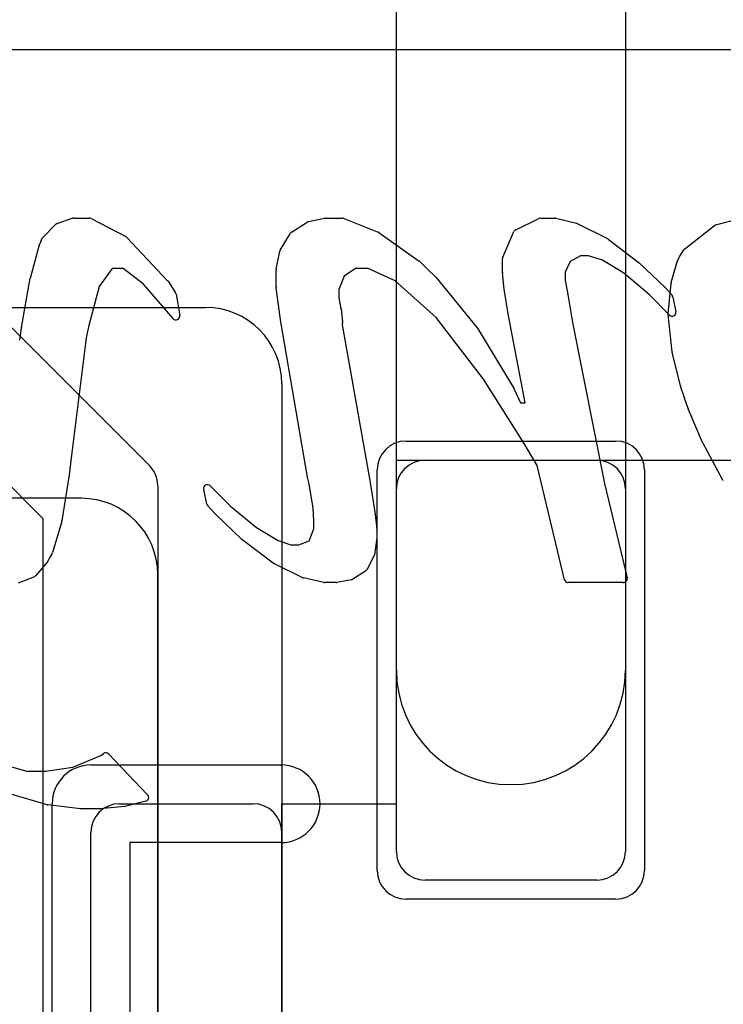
# Model space of a CAD drawing. Extents: x -3.2 to 23.2, y -0.5 to 25.
# Tile 17 of 22: x 12.5 to 14.4, y 17 to 19.6. Entities that reach past the tile are written whole.
import ezdxf

# ---------------------------------------------------------------- set-up
doc = ezdxf.new("R2010")
doc.units = 0
for name, color, linetype in [('L1', 3, 'CONTINUOUS'), ('L4', 3, 'CONTINUOUS'), ('MetalMask-A', 176, 'CONTINUOUS'), ('PartsArea-A', 111, 'CONTINUOUS'), ('PartsArea-B', 111, 'CONTINUOUS'), ('PartsSilk-A', 221, 'CONTINUOUS'), ('PartsSilk-B', 221, 'CONTINUOUS'), ('Resist-A', 2, 'CONTINUOUS'), ('Silk-A', 140, 'CONTINUOUS'), ('Silk-B', 140, 'CONTINUOUS')]:
    doc.layers.add(name, color=color, linetype=linetype)

msp = doc.modelspace()

# ---------------------------------------------------------------- linework, layer by layer
at = {"layer": 'L1'}
for p, q in [((13.525, 17.875), (13.525, 19.925)), ((14.125, 19.80074), (14.125, 17.875)), ((11.82497, 18.825), (13.025, 18.825)), ((13.225, 18.625), (13.225, 16.83284)), ((13.6, 18.425), (14.05, 18.425)), ((13.525, 17.4), (13.525, 18.35)), ((14.125, 18.35), (14.125, 17.4)), ((12.7, 18.325), (11.82497, 18.325)), ((12.9, 16.50784), (12.9, 18.125)), ((14.05, 17.325), (13.6, 17.325))]:
    msp.add_line(p, q, dxfattribs=at)
for centre, radius, start, end in [((13.025, 18.625), 0.2, 0, 90), ((13.6, 18.35), 0.075, 90, 180), ((14.05, 18.35), 0.075, 0, 90), ((12.7, 18.125), 0.2, 0, 90), ((13.825, 17.875), 0.3, 180, 0), ((13.6, 17.4), 0.075, 180, -90), ((14.05, 17.4), 0.075, -90, 0)]:
    msp.add_arc(centre, radius, start, end, dxfattribs=at)
at = {"layer": 'L4'}
for p, q in [((11.13624, 20.15304), (12.87804, 18.41124)), ((12.6, 18.27146), (10.99645, 19.875)), ((12.9, 18.35823), (12.9, 15.95)), ((12.6, 15.85605), (12.6, 18.27146))]:
    msp.add_line(p, q, dxfattribs=at)
msp.add_arc((12.82503, 18.35823), 0.07497, 0, 45, dxfattribs=at)
at = {"layer": 'MetalMask-A'}
for p, q in [((13.6, 18.425), (14.05, 18.425)), ((13.525, 17.4), (13.525, 18.35)), ((14.125, 18.35), (14.125, 17.4)), ((14.05, 17.325), (13.6, 17.325))]:
    msp.add_line(p, q, dxfattribs=at)
for centre, start, end in [((13.6, 18.35), 90, 180), ((14.05, 18.35), 0, 90), ((13.6, 17.4), 180, -90), ((14.05, 17.4), -90, 0)]:
    msp.add_arc(centre, 0.075, start, end, dxfattribs=at)
at = {"layer": 'PartsArea-A'}
for p, q in [((20, 19.5), (0, 19.5)), ((13.525, 17.525), (13.525, 18.425)), ((13.525, 18.425), (16.025, 18.425)), ((13.225, 15.725), (13.225, 17.525)), ((13.225, 17.525), (13.525, 17.525))]:
    msp.add_line(p, q, dxfattribs=at)
at = {"layer": 'PartsArea-B'}
msp.add_line((20, 19.5), (0, 19.5), dxfattribs=at)
at = {"layer": 'PartsSilk-A'}
for p, q in [((12.725, 17.6266), (13.2234, 17.6266)), ((12.6234, 15.725), (12.6234, 17.525)), ((12.8, 17.525), (13.15, 17.525)), ((12.725, 15.8), (12.725, 17.45)), ((13.225, 17.45), (13.225, 15.8)), ((13.2234, 17.4234), (12.8266, 17.4234)), ((12.8266, 17.4234), (12.8266, 15.725))]:
    msp.add_line(p, q, dxfattribs=at)
for centre, radius, start, end in [((12.725, 17.525), 0.1016, 90, 180), ((13.2234, 17.525), 0.1016, -90, 90), ((12.8, 17.45), 0.075, 90, 180), ((13.15, 17.45), 0.075, 0, 90)]:
    msp.add_arc(centre, radius, start, end, dxfattribs=at)
at = {"layer": 'PartsSilk-B'}
for p, q in [((14.36208, 19.04141), (14.46207, 19.06874)), ((12.59954, 19.00889), (12.63237, 19.0421)), ((12.63613, 19.04449), (12.67571, 19.05855)), ((12.67906, 19.05913), (12.72094, 19.05913)), ((12.72556, 19.058), (12.81655, 19.01054)), ((13.25048, 19.02247), (13.29158, 19.04876)), ((13.2949, 19.05012), (13.33634, 19.05891)), ((13.33841, 19.05913), (13.38176, 19.05913)), ((13.38542, 19.05844), (13.4771, 19.02242)), ((13.83761, 19.02873), (13.89822, 19.05813)), ((13.90258, 19.05913), (13.93999, 19.05913)), ((13.94237, 19.05884), (13.99679, 19.04553)), ((13.99889, 19.04476), (14.07773, 19.00528)), ((14.28047, 18.97832), (14.35854, 19.03963)), ((12.81922, 19.00852), (12.92574, 18.89514)), ((13.22092, 18.97519), (13.24729, 19.01919)), ((13.47921, 19.02128), (13.58512, 18.9464)), ((13.80362, 18.95699), (13.83281, 19.02374)), ((12.56633, 18.90212), (12.58923, 18.98635)), ((12.58957, 18.98737), (12.59335, 18.99705)), ((12.59362, 18.99768), (12.59761, 19.00613)), ((14.07932, 19.00428), (14.16222, 18.94088)), ((13.21023, 18.92495), (13.2197, 18.97202)), ((14.00719, 18.96033), (13.97978, 18.94556)), ((14.02852, 18.96033), (14.00719, 18.96033)), ((14.0648, 18.94905), (14.02852, 18.96033)), ((14.25974, 18.94316), (14.26652, 18.95808)), ((14.26731, 18.95949), (14.27832, 18.976)), ((13.58636, 18.94536), (13.60568, 18.92638)), ((13.80278, 18.91703), (13.80278, 18.95298)), ((13.97978, 18.94556), (13.96742, 18.9174)), ((14.12102, 18.91507), (14.0648, 18.94905)), ((14.16307, 18.94016), (14.22824, 18.87769)), ((14.24464, 18.89063), (14.25923, 18.94176)), ((12.78039, 18.9274), (12.74679, 18.87996)), ((12.80934, 18.9274), (12.78039, 18.9274)), ((12.86245, 18.88624), (12.80934, 18.9274)), ((13.21003, 18.87802), (13.21003, 18.92298)), ((13.38805, 18.90673), (13.37468, 18.87173)), ((13.41776, 18.9274), (13.38805, 18.90673)), ((13.45121, 18.9274), (13.41776, 18.9274)), ((13.52158, 18.89513), (13.45121, 18.9274)), ((13.60568, 18.92638), (13.62806, 18.90466)), ((13.80761, 18.87305), (13.80284, 18.91592)), ((13.96742, 18.9174), (13.96742, 18.8958)), ((14.18688, 18.85848), (14.12102, 18.91507)), ((12.54282, 18.77223), (12.56614, 18.90128)), ((12.74679, 18.87996), (12.7185, 18.77435)), ((12.93994, 18.79563), (12.86245, 18.88624)), ((12.92687, 18.89369), (12.94637, 18.86327)), ((13.62963, 18.79828), (13.52158, 18.89513)), ((13.62884, 18.90381), (13.73695, 18.77155)), ((13.96742, 18.8958), (13.97409, 18.85935)), ((14.237, 18.80827), (14.2443, 18.88879)), ((12.94781, 18.85957), (12.9574, 18.80383)), ((13.22024, 18.79976), (13.21012, 18.87672)), ((13.37468, 18.87173), (13.37468, 18.85051)), ((13.81872, 18.8029), (13.80767, 18.87259)), ((13.97411, 18.85923), (13.98492, 18.79595)), ((14.24008, 18.8047), (14.18688, 18.85848)), ((14.22875, 18.87717), (14.24702, 18.85691)), ((13.37468, 18.85051), (13.3799, 18.82193)), ((14.2494, 18.85215), (14.257, 18.81367)), ((13.37999, 18.82128), (13.38393, 18.78739)), ((13.82182, 18.78595), (13.81876, 18.80267)), ((14.24727, 18.70916), (14.23701, 18.80631)), ((13.22239, 18.78746), (13.2203, 18.79932)), ((13.29232, 18.3807), (13.22239, 18.78746)), ((13.38395, 18.78524), (13.3834, 18.77976)), ((13.3834, 18.77976), (13.45547, 18.37171)), ((13.75311, 18.63684), (13.62963, 18.79828)), ((13.86244, 18.57547), (13.82184, 18.78586)), ((13.98496, 18.79565), (13.98696, 18.7813)), ((13.98696, 18.7813), (14.0698, 18.36401)), ((12.5384, 18.73912), (12.54275, 18.77177)), ((12.7185, 18.77435), (12.71284, 18.74526)), ((13.73778, 18.77037), (13.83335, 18.61145)), ((12.71284, 18.74526), (12.67168, 18.41654)), ((14.26896, 18.61974), (14.2475, 18.70784)), ((13.86014, 18.46845), (13.75311, 18.63684)), ((13.83385, 18.61051), (13.85011, 18.57547)), ((14.27868, 18.59049), (14.26919, 18.61895)), ((13.85011, 18.57547), (13.86244, 18.57547)), ((14.28942, 18.56031), (14.27874, 18.59029)), ((14.32713, 18.47096), (14.28963, 18.55978)), ((13.89333, 18.41083), (13.86014, 18.46845)), ((14.38047, 18.37263), (14.32755, 18.47008)), ((12.67168, 18.41651), (12.66788, 18.38693)), ((13.96557, 18.1118), (13.89333, 18.41083)), ((12.66784, 18.38665), (12.64891, 18.2659)), ((13.29648, 18.36337), (13.29246, 18.38005)), ((13.30675, 18.2993), (13.29648, 18.36337)), ((13.45547, 18.37171), (13.45848, 18.35533)), ((14.0698, 18.36401), (14.12913, 18.11648)), ((13.02883, 18.31002), (13.02033, 18.34848)), ((13.03713, 18.35774), (13.09054, 18.30483)), ((13.45853, 18.35497), (13.46904, 18.28343)), ((13.05072, 18.2842), (13.03123, 18.30541)), ((13.09054, 18.30483), (13.1587, 18.24823)), ((13.30883, 18.26649), (13.30675, 18.2993)), ((12.64862, 18.2646), (12.62434, 18.18286)), ((13.11919, 18.21814), (13.05114, 18.28377)), ((13.30883, 18.24503), (13.30883, 18.26649)), ((13.46909, 18.28308), (13.47342, 18.24403)), ((13.1587, 18.24823), (13.21565, 18.21428)), ((13.29669, 18.21364), (13.30883, 18.24503)), ((13.47348, 18.24293), (13.47348, 18.21725)), ((13.20201, 18.15496), (13.12007, 18.21739)), ((13.21565, 18.21428), (13.24885, 18.20294)), ((13.26917, 18.20294), (13.29669, 18.21364)), ((13.47336, 18.21571), (13.46729, 18.17669)), ((13.24885, 18.20294), (13.26917, 18.20294)), ((12.61106, 18.15848), (12.58094, 18.12269)), ((12.61714, 18.17053), (12.61244, 18.16063)), ((12.62326, 18.18046), (12.61714, 18.17053)), ((13.46626, 18.17357), (13.44753, 18.13803)), ((13.27959, 18.11713), (13.20371, 18.15391)), ((13.44407, 18.13427), (13.41115, 18.1132)), ((12.57692, 18.11981), (12.53848, 18.10483)), ((13.33515, 18.10439), (13.28176, 18.11637)), ((13.40767, 18.1118), (13.36929, 18.10433)), ((13.36738, 18.10415), (13.33734, 18.10415)), ((14.11941, 18.10415), (13.97529, 18.10415)), ((12.67723, 17.62089), (12.75132, 17.65162)), ((12.75154, 17.65177), (12.75827, 17.6566)), ((12.77133, 17.65538), (12.8735, 17.54835)), ((12.47875, 17.63208), (12.55668, 17.6102)), ((12.60636, 17.6102), (12.67723, 17.62089)), ((12.55668, 17.6102), (12.60636, 17.6102)), ((12.61046, 17.52206), (12.50656, 17.55254)), ((12.69734, 17.51147), (12.61208, 17.52173)), ((12.81247, 17.51792), (12.74884, 17.51145)), ((12.86867, 17.53174), (12.81386, 17.51816)), ((12.74783, 17.5114), (12.69853, 17.5114))]:
    msp.add_line(p, q, dxfattribs=at)
for centre, radius, start, end in [((12.63948, 19.03507), 0.01, 109.57673, 135.32416), ((12.67906, 19.04913), 0.01, 90, 109.57673), ((12.72094, 19.04913), 0.01, 62.48694, 90), ((13.29697, 19.04034), 0.01, 101.95065, 122.62504), ((13.33841, 19.04913), 0.01, 90, 101.95065), ((13.38176, 19.04913), 0.01, 68.53894, 90), ((13.90258, 19.04913), 0.01, 90, 115.84761), ((13.93999, 19.04913), 0.01, 76.22786, 90), ((13.99441, 19.03582), 0.01, 63.3837, 76.22786), ((14.36472, 19.03177), 0.01, 105.31545, 128.14388), ((12.60665, 19.00186), 0.01, 135.32416, 154.71652), ((12.81193, 19.00167), 0.01, 43.21768, 62.48694), ((13.25587, 19.01405), 0.01, 122.62504, 149.07554), ((13.47344, 19.01311), 0.01, 54.76864, 68.53894), ((13.84197, 19.01973), 0.01, 115.84761, 156.3575), ((12.59888, 18.98373), 0.01, 158.64562, 164.81021), ((12.60266, 18.99341), 0.01, 154.71652, 158.64562), ((14.07325, 18.99634), 0.01, 52.60268, 63.3837), ((13.2295, 18.97005), 0.01, 149.07554, 168.63386), ((13.81278, 18.95298), 0.01, 156.3575, 180), ((14.27562, 18.95394), 0.01, 146.26223, 155.55053), ((14.28664, 18.97045), 0.01, 128.09608, 146.29511), ((13.57935, 18.93823), 0.01, 45.48623, 54.76864), ((14.15615, 18.93294), 0.01, 46.21543, 52.60268), ((14.26885, 18.93902), 0.01, 155.56078, 164.07942), ((13.22003, 18.92298), 0.01, 168.63386, 180), ((13.6211, 18.89748), 0.01, 39.27731, 45.89138), ((13.81278, 18.91703), 0.01, 180, -173.62818), ((12.57598, 18.8995), 0.01, 164.81021, 169.7464), ((12.91845, 18.88829), 0.01, 32.67328, 43.21768), ((14.25426, 18.88789), 0.01, 164.10181, 174.82333), ((12.93795, 18.85787), 0.01001, 9.78241, 32.67328), ((13.22003, 18.87802), 0.01, 180, -172.52658), ((13.81755, 18.87416), 0.01, -173.62818, -170.9708), ((13.96425, 18.85755), 0.01, 9.6695, 10.36632), ((14.22132, 18.87047), 0.01, 42.04255, 46.21543), ((14.23959, 18.85021), 0.01, 11.18633, 42.04255), ((12.94754, 18.80213), 0.01001, -139.46085, 9.78241), ((13.37006, 18.82013), 0.01, 6.60603, 10.36632), ((13.8286, 18.80447), 0.01, -170.9708, -169.63368), ((14.24695, 18.80736), 0.01, 174.77442, -173.97337), ((14.24719, 18.81173), 0.01, -135.32416, 11.18633), ((13.23015, 18.80106), 0.01, -172.52658, -169.98207), ((13.374, 18.78624), 0.01, -5.7391, 6.60603), ((13.83166, 18.78775), 0.01, -169.63368, -169.10582), ((13.97506, 18.79427), 0.01, 7.93555, 9.6695), ((12.55266, 18.77045), 0.01, 169.7464, 172.41293), ((13.72921, 18.76522), 0.01, 31.00307, 39.27731), ((14.25722, 18.71021), 0.01, -173.97601, -166.30909), ((13.82478, 18.6063), 0.01, 24.8992, 31.00307), ((14.27868, 18.62211), 0.01, -166.29711, -161.55909), ((14.28829, 18.59326), 0.01, -163.92083, -162.70256), ((14.29884, 18.56367), 0.01, -160.3693, -157.1103), ((14.33634, 18.47485), 0.01, -157.10241, -151.49751), ((12.66176, 18.41778), 0.01, -7.29556, -7.12502), ((12.65796, 18.3882), 0.01, -8.91604, -7.29556), ((13.30218, 18.38239), 0.01, -170.27403, -166.46414), ((14.38926, 18.37741), 0.01, -151.46266, -142.84578), ((13.03009, 18.35064), 0.01, 45.24312, -167.52093), ((13.44864, 18.35352), 0.01001, 8.34087, 10.42266), ((13.03859, 18.31218), 0.01, -167.52093, -137.391), ((12.63903, 18.26745), 0.01, -16.55114, -8.91604), ((13.05808, 18.29097), 0.01, -137.391, -133.94659), ((13.45915, 18.28198), 0.01, 6.31488, 8.34087), ((13.46348, 18.24293), 0.01, 0, 6.31488), ((13.12613, 18.22534), 0.01, -133.94659, -127.31697), ((13.46348, 18.21725), 0.01, -8.85943, 0), ((12.61475, 18.18571), 0.01, -31.67132, -16.55114), ((12.60341, 18.16492), 0.01, -40.09168, -25.4116), ((13.45741, 18.17823), 0.01, -27.76921, -8.85943), ((13.20807, 18.16291), 0.01, -127.31697, -115.84761), ((13.43868, 18.14269), 0.01, -57.37496, -27.76921), ((12.57329, 18.12913), 0.01, -68.71983, -40.09168), ((13.28395, 18.12613), 0.01, -115.84761, -102.64685), ((13.40576, 18.12162), 0.01, -78.99334, -57.37496), ((13.97529, 18.11415), 0.01, -166.40844, -90), ((14.11941, 18.11415), 0.01, -90, 13.48013), ((12.53485, 18.11415), 0.01, -90, -68.71983), ((13.33734, 18.11415), 0.01, -102.64685, -90), ((13.36738, 18.11415), 0.01, -90, -78.99334), ((12.75715, 17.64349), 0.01, 124.11906, 125.6442), ((12.7641, 17.64848), 0.01, 43.66213, 125.6776), ((12.86627, 17.54145), 0.01, -76.11658, 43.66213), ((12.61327, 17.53166), 0.01, -106.31519, -96.83367), ((12.81146, 17.52787), 0.01, -84.2039, -76.11658), ((12.69853, 17.5214), 0.01, -96.83367, -90), ((12.74783, 17.5214), 0.01, -90, -84.2039)]:
    msp.add_arc(centre, radius, start, end, dxfattribs=at)
at = {"layer": 'Resist-A'}
for p, q in [((13.55, 18.475), (14.1, 18.475)), ((13.475, 17.35), (13.475, 18.4)), ((14.175, 18.4), (14.175, 17.35)), ((14.1, 17.275), (13.55, 17.275))]:
    msp.add_line(p, q, dxfattribs=at)
for centre, start, end in [((13.55, 18.4), 90, 180), ((14.1, 18.4), 0, 90), ((13.55, 17.35), 180, -90), ((14.1, 17.35), -90, 0)]:
    msp.add_arc(centre, 0.075, start, end, dxfattribs=at)
at = {"layer": 'Silk-A'}
for p, q in [((12.725, 17.6266), (13.2234, 17.6266)), ((12.6234, 15.725), (12.6234, 17.525)), ((12.8, 17.525), (13.15, 17.525)), ((12.725, 15.8), (12.725, 17.45)), ((13.225, 17.45), (13.225, 15.8)), ((13.2234, 17.4234), (12.8266, 17.4234)), ((12.8266, 17.4234), (12.8266, 15.725))]:
    msp.add_line(p, q, dxfattribs=at)
for centre, radius, start, end in [((12.725, 17.525), 0.1016, 90, 180), ((13.2234, 17.525), 0.1016, -90, 90), ((12.8, 17.45), 0.075, 90, 180), ((13.15, 17.45), 0.075, 0, 90)]:
    msp.add_arc(centre, radius, start, end, dxfattribs=at)
at = {"layer": 'Silk-B'}
for p, q in [((14.36208, 19.04141), (14.46207, 19.06874)), ((12.59954, 19.00889), (12.63237, 19.0421)), ((12.63613, 19.04449), (12.67571, 19.05855)), ((12.67906, 19.05913), (12.72094, 19.05913)), ((12.72556, 19.058), (12.81655, 19.01054)), ((13.25048, 19.02247), (13.29158, 19.04876)), ((13.2949, 19.05012), (13.33634, 19.05891)), ((13.33841, 19.05913), (13.38176, 19.05913)), ((13.38542, 19.05844), (13.4771, 19.02242)), ((13.83761, 19.02873), (13.89822, 19.05813)), ((13.90258, 19.05913), (13.93999, 19.05913)), ((13.94237, 19.05884), (13.99679, 19.04553)), ((13.99889, 19.04476), (14.07773, 19.00528)), ((14.28047, 18.97832), (14.35854, 19.03963)), ((12.81922, 19.00852), (12.92574, 18.89514)), ((13.22092, 18.97519), (13.24729, 19.01919)), ((13.47921, 19.02128), (13.58512, 18.9464)), ((13.80362, 18.95699), (13.83281, 19.02374)), ((12.56633, 18.90212), (12.58923, 18.98635)), ((12.58957, 18.98737), (12.59335, 18.99705)), ((12.59362, 18.99768), (12.59761, 19.00613)), ((14.07932, 19.00428), (14.16222, 18.94088)), ((13.21023, 18.92495), (13.2197, 18.97202)), ((14.00719, 18.96033), (13.97978, 18.94556)), ((14.02852, 18.96033), (14.00719, 18.96033)), ((14.0648, 18.94905), (14.02852, 18.96033)), ((14.25974, 18.94316), (14.26652, 18.95808)), ((14.26731, 18.95949), (14.27832, 18.976)), ((13.58636, 18.94536), (13.60568, 18.92638)), ((13.80278, 18.91703), (13.80278, 18.95298)), ((13.97978, 18.94556), (13.96742, 18.9174)), ((14.12102, 18.91507), (14.0648, 18.94905)), ((14.16307, 18.94016), (14.22824, 18.87769)), ((14.24464, 18.89063), (14.25923, 18.94176)), ((12.78039, 18.9274), (12.74679, 18.87996)), ((12.80934, 18.9274), (12.78039, 18.9274)), ((12.86245, 18.88624), (12.80934, 18.9274)), ((13.21003, 18.87802), (13.21003, 18.92298)), ((13.38805, 18.90673), (13.37468, 18.87173)), ((13.41776, 18.9274), (13.38805, 18.90673)), ((13.45121, 18.9274), (13.41776, 18.9274)), ((13.52158, 18.89513), (13.45121, 18.9274)), ((13.60568, 18.92638), (13.62806, 18.90466)), ((13.80761, 18.87305), (13.80284, 18.91592)), ((13.96742, 18.9174), (13.96742, 18.8958)), ((14.18688, 18.85848), (14.12102, 18.91507)), ((12.54282, 18.77223), (12.56614, 18.90128)), ((12.74679, 18.87996), (12.7185, 18.77435)), ((12.93994, 18.79563), (12.86245, 18.88624)), ((12.92687, 18.89369), (12.94637, 18.86327)), ((13.62963, 18.79828), (13.52158, 18.89513)), ((13.62884, 18.90381), (13.73695, 18.77155)), ((13.96742, 18.8958), (13.97409, 18.85935)), ((14.237, 18.80827), (14.2443, 18.88879)), ((12.94781, 18.85957), (12.9574, 18.80383)), ((13.22024, 18.79976), (13.21012, 18.87672)), ((13.37468, 18.87173), (13.37468, 18.85051)), ((13.81872, 18.8029), (13.80767, 18.87259)), ((13.97411, 18.85923), (13.98492, 18.79595)), ((14.24008, 18.8047), (14.18688, 18.85848)), ((14.22875, 18.87717), (14.24702, 18.85691)), ((13.37468, 18.85051), (13.3799, 18.82193)), ((14.2494, 18.85215), (14.257, 18.81367)), ((13.37999, 18.82128), (13.38393, 18.78739)), ((13.82182, 18.78595), (13.81876, 18.80267)), ((14.24727, 18.70916), (14.23701, 18.80631)), ((13.22239, 18.78746), (13.2203, 18.79932)), ((13.29232, 18.3807), (13.22239, 18.78746)), ((13.38395, 18.78524), (13.3834, 18.77976)), ((13.3834, 18.77976), (13.45547, 18.37171)), ((13.75311, 18.63684), (13.62963, 18.79828)), ((13.86244, 18.57547), (13.82184, 18.78586)), ((13.98496, 18.79565), (13.98696, 18.7813)), ((13.98696, 18.7813), (14.0698, 18.36401)), ((12.5384, 18.73912), (12.54275, 18.77177)), ((12.7185, 18.77435), (12.71284, 18.74526)), ((13.73778, 18.77037), (13.83335, 18.61145)), ((12.71284, 18.74526), (12.67168, 18.41654)), ((14.26896, 18.61974), (14.2475, 18.70784)), ((13.86014, 18.46845), (13.75311, 18.63684)), ((13.83385, 18.61051), (13.85011, 18.57547)), ((14.27868, 18.59049), (14.26919, 18.61895)), ((13.85011, 18.57547), (13.86244, 18.57547)), ((14.28942, 18.56031), (14.27874, 18.59029)), ((14.32713, 18.47096), (14.28963, 18.55978)), ((13.89333, 18.41083), (13.86014, 18.46845)), ((14.38047, 18.37263), (14.32755, 18.47008)), ((12.67168, 18.41651), (12.66788, 18.38693)), ((13.96557, 18.1118), (13.89333, 18.41083)), ((12.66784, 18.38665), (12.64891, 18.2659)), ((13.29648, 18.36337), (13.29246, 18.38005)), ((13.30675, 18.2993), (13.29648, 18.36337)), ((13.45547, 18.37171), (13.45848, 18.35533)), ((14.0698, 18.36401), (14.12913, 18.11648)), ((13.02883, 18.31002), (13.02033, 18.34848)), ((13.03713, 18.35774), (13.09054, 18.30483)), ((13.45853, 18.35497), (13.46904, 18.28343)), ((13.05072, 18.2842), (13.03123, 18.30541)), ((13.09054, 18.30483), (13.1587, 18.24823)), ((13.30883, 18.26649), (13.30675, 18.2993)), ((12.64862, 18.2646), (12.62434, 18.18286)), ((13.11919, 18.21814), (13.05114, 18.28377)), ((13.30883, 18.24503), (13.30883, 18.26649)), ((13.46909, 18.28308), (13.47342, 18.24403)), ((13.1587, 18.24823), (13.21565, 18.21428)), ((13.29669, 18.21364), (13.30883, 18.24503)), ((13.47348, 18.24293), (13.47348, 18.21725)), ((13.20201, 18.15496), (13.12007, 18.21739)), ((13.21565, 18.21428), (13.24885, 18.20294)), ((13.26917, 18.20294), (13.29669, 18.21364)), ((13.47336, 18.21571), (13.46729, 18.17669)), ((13.24885, 18.20294), (13.26917, 18.20294)), ((12.61106, 18.15848), (12.58094, 18.12269)), ((12.61714, 18.17053), (12.61244, 18.16063)), ((12.62326, 18.18046), (12.61714, 18.17053)), ((13.46626, 18.17357), (13.44753, 18.13803)), ((13.27959, 18.11713), (13.20371, 18.15391)), ((13.44407, 18.13427), (13.41115, 18.1132)), ((12.57692, 18.11981), (12.53848, 18.10483)), ((13.33515, 18.10439), (13.28176, 18.11637)), ((13.40767, 18.1118), (13.36929, 18.10433)), ((13.36738, 18.10415), (13.33734, 18.10415)), ((14.11941, 18.10415), (13.97529, 18.10415)), ((12.67723, 17.62089), (12.75132, 17.65162)), ((12.75154, 17.65177), (12.75827, 17.6566)), ((12.77133, 17.65538), (12.8735, 17.54835)), ((12.47875, 17.63208), (12.55668, 17.6102)), ((12.60636, 17.6102), (12.67723, 17.62089)), ((12.55668, 17.6102), (12.60636, 17.6102)), ((12.61046, 17.52206), (12.50656, 17.55254)), ((12.69734, 17.51147), (12.61208, 17.52173)), ((12.81247, 17.51792), (12.74884, 17.51145)), ((12.86867, 17.53174), (12.81386, 17.51816)), ((12.74783, 17.5114), (12.69853, 17.5114))]:
    msp.add_line(p, q, dxfattribs=at)
for centre, radius, start, end in [((12.63948, 19.03507), 0.01, 109.57673, 135.32416), ((12.67906, 19.04913), 0.01, 90, 109.57673), ((12.72094, 19.04913), 0.01, 62.48694, 90), ((13.29697, 19.04034), 0.01, 101.95065, 122.62504), ((13.33841, 19.04913), 0.01, 90, 101.95065), ((13.38176, 19.04913), 0.01, 68.53894, 90), ((13.90258, 19.04913), 0.01, 90, 115.84761), ((13.93999, 19.04913), 0.01, 76.22786, 90), ((13.99441, 19.03582), 0.01, 63.3837, 76.22786), ((14.36472, 19.03177), 0.01, 105.31545, 128.14388), ((12.60665, 19.00186), 0.01, 135.32416, 154.71652), ((12.81193, 19.00167), 0.01, 43.21768, 62.48694), ((13.25587, 19.01405), 0.01, 122.62504, 149.07554), ((13.47344, 19.01311), 0.01, 54.76864, 68.53894), ((13.84197, 19.01973), 0.01, 115.84761, 156.3575), ((12.59888, 18.98373), 0.01, 158.64562, 164.81021), ((12.60266, 18.99341), 0.01, 154.71652, 158.64562), ((14.07325, 18.99634), 0.01, 52.60268, 63.3837), ((13.2295, 18.97005), 0.01, 149.07554, 168.63386), ((13.81278, 18.95298), 0.01, 156.3575, 180), ((14.27562, 18.95394), 0.01, 146.26223, 155.55053), ((14.28664, 18.97045), 0.01, 128.09608, 146.29511), ((13.57935, 18.93823), 0.01, 45.48623, 54.76864), ((14.15615, 18.93294), 0.01, 46.21543, 52.60268), ((14.26885, 18.93902), 0.01, 155.56078, 164.07942), ((13.22003, 18.92298), 0.01, 168.63386, 180), ((13.6211, 18.89748), 0.01, 39.27731, 45.89138), ((13.81278, 18.91703), 0.01, 180, -173.62818), ((12.57598, 18.8995), 0.01, 164.81021, 169.7464), ((12.91845, 18.88829), 0.01, 32.67328, 43.21768), ((14.25426, 18.88789), 0.01, 164.10181, 174.82333), ((12.93795, 18.85787), 0.01001, 9.78241, 32.67328), ((13.22003, 18.87802), 0.01, 180, -172.52658), ((13.81755, 18.87416), 0.01, -173.62818, -170.9708), ((13.96425, 18.85755), 0.01, 9.6695, 10.36632), ((14.22132, 18.87047), 0.01, 42.04255, 46.21543), ((14.23959, 18.85021), 0.01, 11.18633, 42.04255), ((12.94754, 18.80213), 0.01001, -139.46085, 9.78241), ((13.37006, 18.82013), 0.01, 6.60603, 10.36632), ((13.8286, 18.80447), 0.01, -170.9708, -169.63368), ((14.24695, 18.80736), 0.01, 174.77442, -173.97337), ((14.24719, 18.81173), 0.01, -135.32416, 11.18633), ((13.23015, 18.80106), 0.01, -172.52658, -169.98207), ((13.374, 18.78624), 0.01, -5.7391, 6.60603), ((13.83166, 18.78775), 0.01, -169.63368, -169.10582), ((13.97506, 18.79427), 0.01, 7.93555, 9.6695), ((12.55266, 18.77045), 0.01, 169.7464, 172.41293), ((13.72921, 18.76522), 0.01, 31.00307, 39.27731), ((14.25722, 18.71021), 0.01, -173.97601, -166.30909), ((13.82478, 18.6063), 0.01, 24.8992, 31.00307), ((14.27868, 18.62211), 0.01, -166.29711, -161.55909), ((14.28829, 18.59326), 0.01, -163.92083, -162.70256), ((14.29884, 18.56367), 0.01, -160.3693, -157.1103), ((14.33634, 18.47485), 0.01, -157.10241, -151.49751), ((12.66176, 18.41778), 0.01, -7.29556, -7.12502), ((12.65796, 18.3882), 0.01, -8.91604, -7.29556), ((13.30218, 18.38239), 0.01, -170.27403, -166.46414), ((14.38926, 18.37741), 0.01, -151.46266, -142.84578), ((13.03009, 18.35064), 0.01, 45.24312, -167.52093), ((13.44864, 18.35352), 0.01001, 8.34087, 10.42266), ((13.03859, 18.31218), 0.01, -167.52093, -137.391), ((12.63903, 18.26745), 0.01, -16.55114, -8.91604), ((13.05808, 18.29097), 0.01, -137.391, -133.94659), ((13.45915, 18.28198), 0.01, 6.31488, 8.34087), ((13.46348, 18.24293), 0.01, 0, 6.31488), ((13.12613, 18.22534), 0.01, -133.94659, -127.31697), ((13.46348, 18.21725), 0.01, -8.85943, 0), ((12.61475, 18.18571), 0.01, -31.67132, -16.55114), ((12.60341, 18.16492), 0.01, -40.09168, -25.4116), ((13.45741, 18.17823), 0.01, -27.76921, -8.85943), ((13.20807, 18.16291), 0.01, -127.31697, -115.84761), ((13.43868, 18.14269), 0.01, -57.37496, -27.76921), ((12.57329, 18.12913), 0.01, -68.71983, -40.09168), ((13.28395, 18.12613), 0.01, -115.84761, -102.64685), ((13.40576, 18.12162), 0.01, -78.99334, -57.37496), ((13.97529, 18.11415), 0.01, -166.40844, -90), ((14.11941, 18.11415), 0.01, -90, 13.48013), ((12.53485, 18.11415), 0.01, -90, -68.71983), ((13.33734, 18.11415), 0.01, -102.64685, -90), ((13.36738, 18.11415), 0.01, -90, -78.99334), ((12.75715, 17.64349), 0.01, 124.11906, 125.6442), ((12.7641, 17.64848), 0.01, 43.66213, 125.6776), ((12.86627, 17.54145), 0.01, -76.11658, 43.66213), ((12.61327, 17.53166), 0.01, -106.31519, -96.83367), ((12.81146, 17.52787), 0.01, -84.2039, -76.11658), ((12.69853, 17.5214), 0.01, -96.83367, -90), ((12.74783, 17.5214), 0.01, -90, -84.2039)]:
    msp.add_arc(centre, radius, start, end, dxfattribs=at)

doc.saveas('drawing.dxf')
